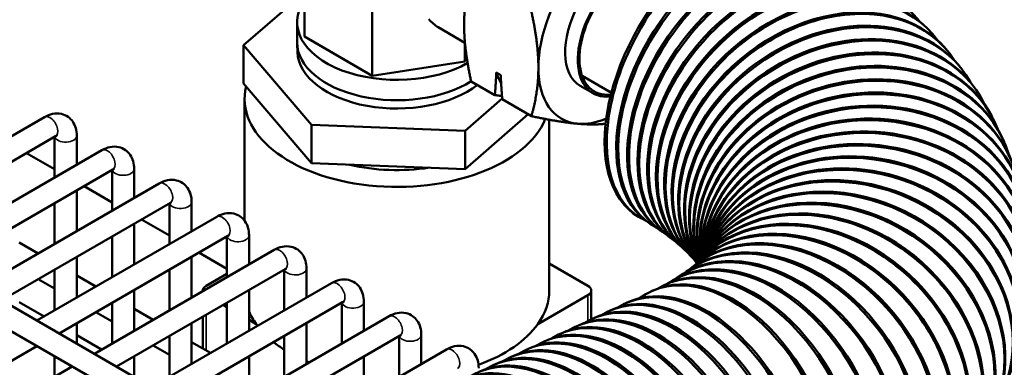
# Model space of a CAD drawing. Header units: inches. Extents: x 1 to 237, y 4 to 150.
# Tile 158 of 166: x 200.17 to 205.43, y 122.62 to 124.48. Entities that reach past the tile are written whole.
import ezdxf

# ---------------------------------------------------------------- set-up
doc = ezdxf.new("R2010")
doc.units = ezdxf.units.IN
doc.header["$LTSCALE"] = 7
doc.header["$MEASUREMENT"] = 0
doc.layers.add('Visible (ANSI)', color=7, linetype='Continuous', lineweight=50)
doc.layers.add('Visible Narrow (ANSI)', color=7, linetype='Continuous', lineweight=35)

msp = doc.modelspace()

# ---------------------------------------------------------------- linework, layer by layer
at = {"layer": 'Visible (ANSI)'}
for p, q in [((185.4718, 131.4148), (201.5813, 122.1139)), ((185.4127, 131.3125), (201.4508, 122.0529)), ((201.6927, 124.3861), (201.6927, 125.0637)), ((201.6927, 124.6204), (201.3681, 124.3395)), ((202.054, 124.1775), (202.054, 124.6466)), ((201.654, 124.3541), (201.654, 124.4624)), ((202.5488, 124.3534), (202.4058, 124.436)), ((205.02, 124.4243), (205.0274, 124.4165)), ((201.3681, 124.3395), (201.7313, 123.9151)), ((201.3681, 124.1354), (201.3681, 124.3395)), ((201.6558, 124.3023), (201.6541, 124.3475)), ((202.054, 124.1775), (201.6927, 124.3861)), ((202.5476, 124.2538), (202.5476, 124.3541)), ((205.1142, 124.3192), (205.1209, 124.3112)), ((202.5476, 124.2538), (202.054, 124.1775)), ((202.558, 124.2763), (202.5476, 124.2538)), ((202.7161, 124.1944), (202.7396, 124.1809)), ((203.1733, 124.1773), (203.3296, 124.087)), ((205.2021, 124.2078), (205.208, 124.1997)), ((201.3681, 124.1354), (201.7313, 123.711)), ((202.7084, 124.0743), (202.5819, 124.1473)), ((203.1641, 124.1229), (203.2319, 124.0837)), ((205.283, 124.0898), (205.2882, 124.0817)), ((201.3738, 124.0542), (201.3738, 123.4052)), ((202.5494, 123.8845), (202.7471, 124.0556)), ((202.9029, 123.962), (202.7474, 124.0518)), ((202.5494, 123.6804), (202.886, 123.9717)), ((199.3478, 123.4035), (200.3065, 123.957)), ((201.7313, 123.9151), (202.5494, 123.8845)), ((201.7313, 123.711), (201.7313, 123.9151)), ((202.9988, 123.943), (202.9988, 123.0335)), ((205.3561, 123.965), (205.3605, 123.9568)), ((202.5494, 123.6804), (202.5494, 123.8845)), ((199.4659, 123.3353), (200.3656, 123.8547)), ((200.3605, 123.8518), (200.3605, 123.6346)), ((200.4786, 123.8577), (200.4786, 123.7028)), ((205.4201, 123.8334), (205.4237, 123.8251)), ((199.654, 123.2267), (200.6127, 123.7802)), ((200.2112, 123.7656), (200.3605, 123.6794)), ((201.7313, 123.711), (202.5494, 123.6804)), ((199.7721, 123.1585), (200.6718, 123.6779)), ((200.6667, 123.675), (200.6667, 123.4578)), ((200.7848, 123.6809), (200.7848, 123.526)), ((199.9602, 123.0499), (200.919, 123.6034)), ((200.4786, 123.5664), (200.4786, 123.3492)), ((200.5174, 123.5888), (200.6667, 123.5026)), ((200.0783, 122.9817), (200.978, 123.5011)), ((200.3605, 123.4982), (200.3605, 123.281)), ((200.973, 123.4982), (200.973, 123.281)), ((201.0911, 123.5041), (201.0911, 123.3492)), ((200.2664, 122.8731), (201.2252, 123.4266)), ((200.7848, 123.3896), (200.7848, 123.1724)), ((200.8236, 123.412), (200.973, 123.3258)), ((203.4749, 123.4258), (203.4862, 123.4193)), ((203.5367, 123.3885), (203.5474, 123.3817)), ((203.5924, 123.3515), (203.6025, 123.3445)), ((200.1724, 123.2894), (200.2737, 123.2309)), ((200.3846, 122.8049), (201.2843, 123.3243)), ((200.6667, 123.3214), (200.6667, 123.1042)), ((201.2792, 123.3214), (201.2792, 123.1042)), ((201.3973, 123.3273), (201.3973, 123.1724)), ((203.6419, 123.3154), (203.6514, 123.3082)), ((200.5727, 122.6963), (201.5314, 123.2498)), ((201.1299, 123.2352), (201.2792, 123.149)), ((203.6851, 123.2808), (203.6939, 123.2733)), ((203.7218, 123.2481), (203.7299, 123.2405)), ((200.4786, 123.2128), (200.4786, 122.9956)), ((201.0911, 123.2128), (201.0911, 122.9956)), ((203.752, 123.2181), (203.7595, 123.2103)), ((203.776, 123.1915), (203.7827, 123.1835)), ((203.7902, 123.1838), (203.7828, 123.1768)), ((203.8069, 123.2007), (203.8002, 123.1935)), ((203.8177, 123.2133), (203.8125, 123.2066)), ((203.8235, 123.2211), (203.821, 123.2173)), ((203.8252, 123.2237), (203.8247, 123.2228)), ((200.3605, 123.1446), (200.3605, 122.9274)), ((200.6908, 122.6281), (201.5905, 123.1475)), ((200.973, 123.1446), (200.973, 122.9274)), ((201.5854, 123.1446), (201.5854, 122.9274)), ((201.7035, 123.1505), (201.7035, 122.9956)), ((202.9988, 123.1768), (203.2045, 123.058)), ((203.7374, 123.1402), (203.7286, 123.1337)), ((203.7671, 123.1634), (203.759, 123.1567)), ((200.2737, 123.0945), (200.3605, 123.0444)), ((200.4786, 123.1126), (200.58, 123.0541)), ((201.168, 123.058), (201.2792, 123.1222)), ((203.6576, 123.088), (203.6476, 123.0821)), ((203.7009, 123.1148), (203.6915, 123.1086)), ((200.7848, 123.036), (200.7848, 122.8188)), ((200.8789, 122.5195), (201.8377, 123.073)), ((201.1505, 123.0335), (201.1505, 123.0299)), ((201.3973, 123.036), (201.3973, 122.8188)), ((203.2221, 123.0335), (203.2221, 122.8791)), ((203.5513, 123.0326), (203.54, 123.0274)), ((203.6077, 123.0605), (203.597, 123.0549)), ((200.1724, 122.9715), (200.3046, 122.8951)), ((200.997, 122.4513), (201.8967, 122.9707)), ((202.0098, 122.9737), (202.0098, 122.8188)), ((202.9376, 122.8549), (203.2045, 123.009)), ((200.58, 122.9177), (200.6667, 122.8676)), ((200.6667, 122.9678), (200.6667, 122.7506)), ((200.7848, 122.9358), (200.8862, 122.8773)), ((201.2593, 122.9563), (201.2792, 122.9449)), ((201.2792, 122.9678), (201.2792, 122.7506)), ((201.8916, 122.9678), (201.8916, 122.7506)), ((203.3155, 122.9227), (203.3268, 122.928)), ((203.4035, 122.9637), (203.4147, 122.969)), ((201.1505, 122.8935), (201.1505, 122.7247)), ((201.1851, 122.3427), (202.1439, 122.8962)), ((201.3973, 122.8767), (201.435, 122.8549)), ((203.2275, 122.8817), (203.2388, 122.887)), ((200.4786, 122.8592), (200.4786, 122.7506)), ((201.0911, 122.8592), (201.0911, 122.642)), ((201.7035, 122.8592), (201.7035, 122.642)), ((203.1395, 122.8407), (203.1508, 122.8459)), ((200.4786, 122.7947), (200.6109, 122.7183)), ((200.973, 122.791), (200.973, 122.5738)), ((201.3032, 122.2745), (202.2029, 122.7939)), ((201.5854, 122.791), (201.5854, 122.5738)), ((202.1979, 122.791), (202.1979, 122.5738)), ((202.316, 122.7969), (202.316, 122.642)), ((202.9636, 122.7587), (202.9748, 122.7639)), ((203.0516, 122.7997), (203.0628, 122.8049)), ((198.1992, 121.5432), (200.2664, 122.7367)), ((200.8862, 122.7409), (200.973, 122.6908)), ((201.0911, 122.759), (201.1924, 122.7005)), ((201.4914, 122.1659), (202.4501, 122.7194)), ((202.8756, 122.7177), (202.8869, 122.7229)), ((200.3605, 122.6824), (200.3605, 122.5738)), ((200.7848, 122.6824), (200.7848, 122.5738)), ((201.3973, 122.6824), (201.3973, 122.4652)), ((202.0098, 122.6824), (202.0098, 122.4652)), ((202.7876, 122.6766), (202.7989, 122.6819)), ((198.3873, 121.4346), (200.4546, 122.6281)), ((202.6996, 122.6356), (202.7109, 122.6409))]:
    msp.add_line(p, q, dxfattribs=at)
for centre, major_axis, ratio, start_param, end_param in [((203.9124, 124.1836), (0.4375, 0.7578), 0.57735, 0, 3.141593), ((203.9237, 124.177), (0.4375, 0.7578), 0.57735, 6.156809, 9.480108), ((204.0046, 124.1279), (0.4679, 0.7394), 0.60852, 0, 3.141593), ((204.0917, 124.0701), (0.4993, 0.7186), 0.638127, 0, 3.141593), ((204.0153, 124.1211), (0.4679, 0.7394), 0.60852, 6.163386, 9.472575), ((204.1018, 124.0631), (0.4993, 0.7186), 0.638127, 6.168881, 9.465516), ((204.1736, 124.0104), (0.5317, 0.6949), 0.666096, 0, 3.141593), ((203.3601, 124.4624), (-0.196, -0.3395), 0.57735, 3.250563, 6.283185), ((204.2501, 123.9489), (0.565, 0.6681), 0.692356, 0, 3.141593), ((204.1831, 124.0031), (0.5317, 0.6949), 0.666096, 6.17342, 9.45882), ((203.3601, 124.4624), (-0.2967, -0.514), 0.57735, 4.45059, 5.497787), ((203.4279, 124.4232), (-0.196, -0.3395), 0.57735, 3.250563, 6.685842), ((203.4279, 124.4232), (-0.19, -0.3291), 0.57735, 3.38746, 6.683968), ((204.321, 123.8858), (0.5992, 0.6377), 0.716838, 0, 3.141593), ((204.2589, 123.9414), (0.565, 0.6681), 0.692356, 6.177099, 9.452403), ((204.386, 123.8212), (0.634, 0.6031), 0.73948, 0, 3.141593), ((204.3291, 123.8781), (0.5992, 0.6377), 0.716838, 6.179993, 9.4462), ((204.4451, 123.7553), (0.6691, 0.5638), 0.760224, 0, 3.141593), ((204.3934, 123.8134), (0.634, 0.6031), 0.73948, 6.182164, 9.440167), ((202.1863, 124.4624), (-0.5323, 0), 0.57735, 5.899469, 8.640082), ((204.4518, 123.7474), (0.6691, 0.5638), 0.760224, 6.183666, 9.432248), ((204.498, 123.6883), (0.7041, 0.5195), 0.779016, 0, 3.121787), ((202.6558, 124.869), (-0.25, -0.433), 0.57735, 6.060682, 6.283185), ((204.5446, 123.6204), (0.7384, 0.4694), 0.795809, 0, 3.090241), ((204.5039, 123.6803), (0.7041, 0.5195), 0.779016, 6.184558, 9.390186), ((204.5848, 123.5517), (0.7712, 0.4134), 0.810558, 0, 3.068763), ((202.1863, 124.3541), (-0.5323, 0), 0.57735, 0, 2.408137), ((204.5498, 123.6122), (0.7384, 0.4694), 0.795809, 6.184904, 9.359287), ((202.1863, 124.3089), (-0.5306, 0), 0.57735, 0.021457, 2.511067), ((204.6186, 123.4824), (0.8015, 0.3511), 0.823228, 0, 3.056395), ((204.5893, 123.5434), (0.7712, 0.4134), 0.810558, 6.184786, 9.338335), ((204.6458, 123.4126), (0.8281, 0.2826), 0.833783, 0, 3.051873), ((204.6486, 123.4042), (0.8281, 0.2826), 0.833783, 6.183587, 9.322078), ((204.6222, 123.474), (0.8015, 0.3511), 0.823228, 6.184306, 9.326412), ((203.1358, 124.5919), (-0.3116, -0.5397), 0.57735, 5.807632, 5.962417), ((203.3601, 124.4624), (-0.2967, -0.514), 0.57735, 5.497787, 6.544985), ((204.6663, 123.3426), (0.8499, 0.2083), 0.842199, 0, 3.053825), ((204.6683, 123.3342), (0.8499, 0.2083), 0.842199, 6.182769, 9.324308), ((202.1863, 124.0542), (-0.8125, 0), 0.57735, 6.143334, 9.194356), ((204.6801, 123.2726), (0.8654, 0.129), 0.848453, 0, 3.061613), ((204.6813, 123.2642), (0.8654, 0.129), 0.848453, 6.181998, 9.332339), ((204.6876, 123.1943), (0.8738, 0.0462), 0.852528, 6.181405, 9.344636), ((203.3601, 124.4624), (-0.2967, -0.514), 0.57735, 0.261799, 0.646932), ((204.6871, 123.2026), (0.8738, 0.0462), 0.852528, 0, 3.073915), ((204.6871, 123.1247), (0.8741, -0.0387), 0.854416, 6.181084, 9.359032), ((204.6875, 123.133), (0.8741, -0.0387), 0.854416, 0, 3.088173), ((204.681, 123.0638), (0.8662, -0.1236), 0.85411, 0, 3.103691), ((204.6798, 123.0556), (0.8662, -0.1236), 0.85411, 6.181074, 9.374671), ((204.6678, 122.9953), (0.8503, -0.2066), 0.851611, 0, 3.118434), ((204.6658, 122.9871), (0.8503, -0.2066), 0.851611, 6.181351, 9.389207), ((204.6479, 122.9276), (0.827, -0.2859), 0.846926, 0, 3.130405), ((204.6213, 122.8609), (0.7974, -0.3602), 0.840068, 0, 3.138928), ((202.1863, 124.0542), (-0.6575, 0), 0.57735, 1.178347, 1.833831), ((204.6451, 122.9196), (0.827, -0.2859), 0.846926, 6.181832, 9.401158), ((204.5882, 122.7954), (0.763, -0.4283), 0.831053, 0, 3.141593), ((204.6178, 122.853), (0.7974, -0.3602), 0.840068, 6.182395, 9.408567), ((204.5838, 122.7876), (0.763, -0.4283), 0.831053, 6.182894, 9.413027), ((204.5025, 122.6685), (0.6847, -0.5448), 0.806651, 0, 3.141593), ((204.5434, 122.7236), (0.725, -0.4899), 0.819904, 6.183187, 9.418018), ((204.5485, 122.7312), (0.725, -0.4899), 0.819904, 0, 3.141593), ((204.4501, 122.6075), (0.6433, -0.5932), 0.791328, 0, 3.141593), ((204.4966, 122.6611), (0.6847, -0.5448), 0.806651, 6.183145, 9.423391), ((204.3271, 122.4911), (0.56, -0.6723), 0.754631, 0, 3.141593), ((204.4435, 122.6003), (0.6433, -0.5932), 0.791328, 6.182656, 9.429034), ((204.2568, 122.436), (0.5194, -0.7042), 0.733352, 0, 3.141593), ((204.3843, 122.5414), (0.6015, -0.6355), 0.773973, 6.181633, 9.434876), ((204.3916, 122.5483), (0.6015, -0.6355), 0.773973, 0, 3.141593), ((204.1808, 122.3832), (0.4799, -0.7316), 0.71019, 0, 3.141593), ((204.3191, 122.4844), (0.56, -0.6723), 0.754631, 6.180002, 9.440881), ((204.1714, 122.377), (0.4799, -0.7316), 0.71019, 6.174659, 9.453389), ((204.2481, 122.4295), (0.5194, -0.7042), 0.733352, 6.177698, 9.447044), ((204.0127, 122.2848), (0.405, -0.7756), 0.658463, 0, 3.141593), ((204.0893, 122.3269), (0.4418, -0.7553), 0.685206, 6.170816, 9.459961), ((204.0994, 122.3327), (0.4418, -0.7553), 0.685206, 0, 3.141593), ((204.002, 122.2793), (0.405, -0.7756), 0.658463, 6.166087, 9.466828), ((203.7844, 122.1759), (-0.3697, 0.7931), 0.630029, 3.141593, 6.283185), ((203.9097, 122.2343), (0.3697, -0.7931), 0.630029, 6.157482, 9.550481), ((203.921, 122.2396), (0.3697, -0.7931), 0.630029, 0, 3.141593), ((201.2105, 123.0335), (-0.06, 0), 0.57735, 5.497787, 6.384161), ((202.1863, 123.0335), (0.8125, 0), 0.57735, 5.892578, 6.283185), ((203.1621, 123.0335), (0.06, 0), 0.57735, 5.497787, 7.068583), ((203.7732, 122.1707), (0.3697, -0.7931), 0.630029, 6.206336, 9.501627), ((203.5205, 122.0529), (-0.3697, 0.7931), 0.630029, 3.141593, 6.283185), ((203.5972, 122.0886), (0.3697, -0.7931), 0.630029, 6.206336, 9.501627), ((203.6085, 122.0939), (-0.3697, 0.7931), 0.630029, 3.141593, 6.283185), ((203.6852, 122.1297), (0.3697, -0.7931), 0.630029, 6.206336, 9.501627), ((203.6965, 122.1349), (-0.3697, 0.7931), 0.630029, 3.141593, 6.283185), ((202.1863, 123.0335), (-0.8125, 0), 0.57735, 0.241286, 0.390607), ((203.5092, 122.0476), (0.3697, -0.7931), 0.630029, 6.206336, 9.501627), ((203.4212, 122.0066), (0.3697, -0.7931), 0.630029, 6.206336, 9.501627), ((203.4325, 122.0119), (-0.3697, 0.7931), 0.630029, 3.141593, 6.283185), ((202.1863, 123.0335), (-0.8125, 0), 0.57735, 0.390607, 0.414012), ((202.1863, 123.0335), (0.8125, 0), 0.57735, 5.277399, 5.892578), ((203.3333, 121.9656), (0.3697, -0.7931), 0.630029, 6.206336, 9.501627), ((203.3445, 121.9709), (-0.3697, 0.7931), 0.630029, 3.141593, 6.283185), ((203.1573, 121.8836), (0.3697, -0.7931), 0.630029, 6.206336, 9.501627), ((203.1686, 121.8888), (-0.3697, 0.7931), 0.630029, 3.141593, 6.283185), ((203.2453, 121.9246), (0.3697, -0.7931), 0.630029, 6.206336, 9.501627), ((203.2565, 121.9298), (-0.3697, 0.7931), 0.630029, 3.141593, 6.283185), ((202.1863, 123.0335), (-0.8125, 0), 0.57735, 0.627413, 0.738465), ((203.0693, 121.8426), (0.3697, -0.7931), 0.630029, 6.206336, 9.501627), ((203.0806, 121.8478), (-0.3697, 0.7931), 0.630029, 3.141593, 6.283185), ((202.1863, 123.0335), (-0.8125, 0), 0.57735, 0.934605, 0.956332), ((202.9046, 121.7658), (-0.3697, 0.7931), 0.630029, 3.141593, 6.283185), ((202.9813, 121.8015), (0.3697, -0.7931), 0.630029, 6.206336, 9.501627), ((202.9926, 121.8068), (-0.3697, 0.7931), 0.630029, 3.141593, 6.283185), ((202.8166, 121.7248), (-0.3697, 0.7931), 0.630029, 3.141593, 6.283185), ((202.8934, 121.7605), (0.3697, -0.7931), 0.630029, 6.206336, 9.501627)]:
    msp.add_ellipse(centre, major_axis=major_axis, ratio=ratio, start_param=start_param, end_param=end_param, dxfattribs=at)
for points, weights in [([(202.5819, 124.7069), (202.5444, 124.5786), (202.5444, 124.4487)], [1.08082679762, 1.07908713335, 1]), ([(202.9404, 124.2201), (202.9404, 124.35), (202.9029, 124.5215)], [1, 1.07908713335, 1.08082679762]), ([(202.5444, 124.4487), (202.5444, 124.3189), (202.5819, 124.1473)], [1, 1.07908713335, 1.08082679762]), ([(202.7084, 124.0743), (202.7134, 124.1367), (202.7161, 124.1944)], [1.00845067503, 1.01112012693, 1]), ([(202.7396, 124.1809), (202.7424, 124.1199), (202.7474, 124.0518)], [1, 1.01112012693, 1.00845067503]), ([(202.9029, 123.962), (202.9404, 124.0903), (202.9404, 124.2201)], [1.08082679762, 1.07908713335, 1]), ([(202.7461, 124.0693), (202.7277, 124.0717), (202.7084, 124.0743)], [1.00859478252, 1.00940627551, 1.00845067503]), ([(203.1502, 123.9216), (203.0528, 123.9303), (202.9029, 123.962)], [1, 1.07908713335, 1.08082679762]), ([(203.2988, 123.9214), (203.2333, 123.9142), (203.1502, 123.9216)], [1.0783822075, 1.06669383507, 1])]:
    msp.add_rational_spline(points, weights, degree=2, dxfattribs=at)
for points, knots in [([(200.3065, 123.957), (200.3199, 123.9648), (200.3344, 123.9708), (200.3651, 123.977), (200.3813, 123.9773), (200.4095, 123.9708), (200.4216, 123.9655), (200.4419, 123.9512), (200.4504, 123.9425), (200.4645, 123.9222), (200.4697, 123.9105), (200.477, 123.8851), (200.4786, 123.8714), (200.4786, 123.8577)], [0, 0, 0, 0, 0.314159, 0.314159, 0.611451, 0.611451, 0.836785, 0.836785, 1.050201, 1.050201, 1.29221, 1.29221, 1.570796, 1.570796, 1.570796, 1.570796]), ([(200.3656, 123.8547), (200.3683, 123.8563), (200.3705, 123.8572), (200.3732, 123.8581), (200.3738, 123.8582), (200.3738, 123.8582)], [6.2831853, 6.2831853, 6.2831853, 6.2831853, 6.489909, 6.489909, 6.6636738, 6.6636738, 6.6636738, 6.6636738]), ([(200.6127, 123.7802), (200.6261, 123.788), (200.6406, 123.794), (200.6713, 123.8002), (200.6875, 123.8005), (200.7158, 123.794), (200.7278, 123.7887), (200.7481, 123.7744), (200.7566, 123.7657), (200.7707, 123.7454), (200.7759, 123.7337), (200.7832, 123.7083), (200.7848, 123.6946), (200.7848, 123.6809)], [0, 0, 0, 0, 0.314159, 0.314159, 0.611451, 0.611451, 0.836785, 0.836785, 1.050201, 1.050201, 1.29221, 1.29221, 1.570796, 1.570796, 1.570796, 1.570796]), ([(200.6718, 123.6779), (200.6745, 123.6795), (200.6767, 123.6804), (200.6794, 123.6813), (200.6801, 123.6814), (200.6801, 123.6814)], [6.2831853, 6.2831853, 6.2831853, 6.2831853, 6.489909, 6.489909, 6.6636738, 6.6636738, 6.6636738, 6.6636738]), ([(200.919, 123.6034), (200.9324, 123.6111), (200.9469, 123.6172), (200.9775, 123.6234), (200.9937, 123.6237), (201.022, 123.6172), (201.034, 123.6119), (201.0544, 123.5976), (201.0628, 123.5889), (201.0769, 123.5686), (201.0821, 123.5569), (201.0895, 123.5315), (201.0911, 123.5178), (201.0911, 123.5041)], [0, 0, 0, 0, 0.314159, 0.314159, 0.611451, 0.611451, 0.836785, 0.836785, 1.050201, 1.050201, 1.29221, 1.29221, 1.570796, 1.570796, 1.570796, 1.570796]), ([(200.978, 123.5011), (200.9807, 123.5027), (200.983, 123.5036), (200.9856, 123.5045), (200.9863, 123.5046), (200.9863, 123.5046)], [6.2831853, 6.2831853, 6.2831853, 6.2831853, 6.489909, 6.489909, 6.6636738, 6.6636738, 6.6636738, 6.6636738]), ([(201.2252, 123.4266), (201.2386, 123.4343), (201.2531, 123.4404), (201.2837, 123.4466), (201.2999, 123.4469), (201.3282, 123.4404), (201.3402, 123.4351), (201.3606, 123.4208), (201.369, 123.4121), (201.3831, 123.3918), (201.3883, 123.3801), (201.3957, 123.3547), (201.3973, 123.341), (201.3973, 123.3273)], [0, 0, 0, 0, 0.314159, 0.314159, 0.611451, 0.611451, 0.836785, 0.836785, 1.050201, 1.050201, 1.29221, 1.29221, 1.570796, 1.570796, 1.570796, 1.570796]), ([(201.2843, 123.3243), (201.287, 123.3259), (201.2892, 123.3268), (201.2919, 123.3277), (201.2925, 123.3278), (201.2925, 123.3278)], [6.2831853, 6.2831853, 6.2831853, 6.2831853, 6.489909, 6.489909, 6.6636738, 6.6636738, 6.6636738, 6.6636738]), ([(201.5314, 123.2498), (201.5448, 123.2575), (201.5593, 123.2636), (201.59, 123.2698), (201.6062, 123.2701), (201.6345, 123.2636), (201.6465, 123.2583), (201.6668, 123.244), (201.6753, 123.2353), (201.6894, 123.215), (201.6946, 123.2033), (201.7019, 123.1779), (201.7035, 123.1642), (201.7035, 123.1505)], [0, 0, 0, 0, 0.314159, 0.314159, 0.611451, 0.611451, 0.836785, 0.836785, 1.050201, 1.050201, 1.29221, 1.29221, 1.570796, 1.570796, 1.570796, 1.570796]), ([(201.5905, 123.1475), (201.5932, 123.1491), (201.5954, 123.15), (201.5981, 123.1509), (201.5987, 123.151), (201.5987, 123.151)], [6.2831853, 6.2831853, 6.2831853, 6.2831853, 6.489909, 6.489909, 6.6636738, 6.6636738, 6.6636738, 6.6636738]), ([(201.8377, 123.073), (201.851, 123.0807), (201.8655, 123.0868), (201.8962, 123.093), (201.9124, 123.0933), (201.9407, 123.0868), (201.9527, 123.0815), (201.973, 123.0672), (201.9815, 123.0585), (201.9956, 123.0382), (202.0008, 123.0265), (202.0081, 123.0011), (202.0098, 122.9874), (202.0098, 122.9737)], [0, 0, 0, 0, 0.314159, 0.314159, 0.611451, 0.611451, 0.836785, 0.836785, 1.050201, 1.050201, 1.29221, 1.29221, 1.570796, 1.570796, 1.570796, 1.570796]), ([(201.8967, 122.9707), (201.8994, 122.9723), (201.9016, 122.9732), (201.9043, 122.9741), (201.905, 122.9742), (201.905, 122.9742)], [6.2831853, 6.2831853, 6.2831853, 6.2831853, 6.489909, 6.489909, 6.6636738, 6.6636738, 6.6636738, 6.6636738]), ([(202.1439, 122.8962), (202.1573, 122.9039), (202.1718, 122.91), (202.2024, 122.9162), (202.2186, 122.9165), (202.2469, 122.91), (202.2589, 122.9047), (202.2793, 122.8904), (202.2877, 122.8817), (202.3018, 122.8614), (202.307, 122.8497), (202.3144, 122.8243), (202.316, 122.8106), (202.316, 122.7969)], [0, 0, 0, 0, 0.314159, 0.314159, 0.611451, 0.611451, 0.836785, 0.836785, 1.050201, 1.050201, 1.29221, 1.29221, 1.570796, 1.570796, 1.570796, 1.570796]), ([(202.2029, 122.7939), (202.2056, 122.7955), (202.2079, 122.7964), (202.2105, 122.7973), (202.2112, 122.7974), (202.2112, 122.7974)], [6.2831853, 6.2831853, 6.2831853, 6.2831853, 6.489909, 6.489909, 6.6636738, 6.6636738, 6.6636738, 6.6636738]), ([(202.4501, 122.7194), (202.4635, 122.7271), (202.478, 122.7332), (202.5087, 122.7394), (202.5248, 122.7397), (202.5531, 122.7332), (202.5651, 122.7279), (202.5855, 122.7136), (202.5939, 122.7049), (202.6081, 122.6846), (202.6133, 122.6729), (202.6206, 122.6475), (202.6222, 122.6338), (202.6222, 122.6201)], [0, 0, 0, 0, 0.314159, 0.314159, 0.611451, 0.611451, 0.836785, 0.836785, 1.050201, 1.050201, 1.29221, 1.29221, 1.570796, 1.570796, 1.570796, 1.570796])]:
    msp.add_open_spline(points, degree=3, knots=knots, dxfattribs=at)
at = {"layer": 'Visible Narrow (ANSI)'}
for p, q in [((203.2045, 123.009), (203.2045, 122.8699)), ((201.168, 122.9036), (201.168, 122.7146))]:
    msp.add_line(p, q, dxfattribs=at)
for centre, major_axis, start_param in [((200.336, 123.9059), (0.0295, -0.0511), 0), ((200.4196, 123.8577), (-0.0591, 0), 0.159548), ((200.6423, 123.7291), (0.0295, -0.0511), 0), ((200.7258, 123.6809), (-0.0591, 0), 0.159548), ((200.9485, 123.5523), (0.0295, -0.0511), 0), ((201.032, 123.5041), (-0.0591, 0), 0.159548), ((201.2547, 123.3755), (0.0295, -0.0511), 0), ((201.3382, 123.3273), (-0.0591, 0), 0.159548), ((201.561, 123.1987), (0.0295, -0.0511), 0), ((201.6445, 123.1505), (-0.0591, 0), 0.159548), ((201.8672, 123.0219), (0.0295, -0.0511), 0), ((201.9507, 122.9737), (-0.0591, 0), 0.159548), ((202.1734, 122.8451), (0.0295, -0.0511), 0), ((202.2569, 122.7969), (-0.0591, 0), 0.159548), ((202.4796, 122.6683), (0.0295, -0.0511), 0)]:
    msp.add_ellipse(centre, major_axis=major_axis, ratio=0.57735, start_param=start_param, end_param=3.141593, dxfattribs=at)

doc.saveas('drawing.dxf')
